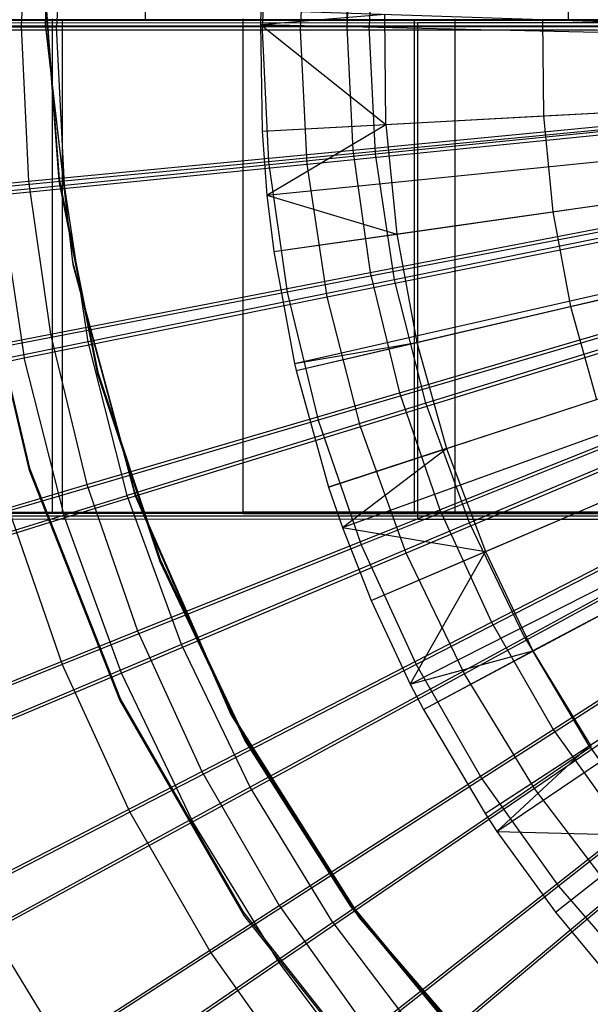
# Model space of a CAD drawing. Extents: x 0.1 to 16.1, y -7.1 to 6.9.
# Tile 25 of 118: x 5.4 to 6.4, y -1.7 to -0.1. Entities that reach past the tile are written whole.
import ezdxf

# ---------------------------------------------------------------- set-up
doc = ezdxf.new("R2010")
doc.units = 0
doc.header["$LTSCALE"] = 2.54
doc.layers.get('0').update_dxf_attribs({"color": 13, "linetype": 'CONTINUOUS'})

# ---------------------------------------------------------------- blocks, each defined once
blk = doc.blocks.new('DROPS_WOOD_A_PM_STL')
at = {"color": 0}
for p, q in [((5.6435, 0.7042, 32.9127), (5.6435, -0.0958, 32.9131)), ((5.6435, 0.7042, 32.9127), (5.6435, -0.0958, 32.9131)), ((5.9708, 0.7041, 32.6323), (5.9708, -0.0959, 32.6327)), ((5.9708, 0.7041, 32.6323), (5.9708, -0.0959, 32.6327)), ((6.33, 0.704, 32.3943), (6.33, -0.096, 32.3947)), ((6.33, 0.704, 32.3943), (6.33, -0.096, 32.3947)), ((5.482, -0.1019, 218.7245), (5.4958, 0.2865, 218.7243)), ((5.482, -0.1019, 218.7245), (5.4958, 0.2865, 218.7243)), ((5.4958, 0.2825, 211.1243), (5.482, -0.1058, 211.1245)), ((5.4958, 0.2825, 211.1243), (5.482, -0.1058, 211.1245)), ((5.5129, 0.151, 13.3226), (5.5, -0.1059, 13.3227)), ((5.5129, 0.151, 13.3226), (5.5, -0.1059, 13.3227)), ((5.8959, -0.1113, 2.802), (5.9067, 0.1062, 2.8019)), ((5.8959, -0.1113, 2.802), (5.9067, 0.1062, 2.8019)), ((6.0173, 0.1007, 13.5727), (6.007, -0.1057, 13.5728)), ((6.0173, 0.1007, 13.5727), (6.007, -0.1057, 13.5728)), ((5.4802, -0.0333, 218.7245), (5.504, -0.3525, 218.7247)), ((5.4802, -0.037, 211.4045), (5.504, -0.3563, 211.4046)), ((5.4802, -0.037, 211.4045), (5.504, -0.3563, 211.4046)), ((5.504, -0.3563, 211.3247), (5.4802, -0.0371, 211.3245)), ((5.504, -0.3563, 211.3247), (5.4802, -0.0371, 211.3245)), ((5.8312, -0.0791, 13.7987), (5.8306, -0.1022, 13.7988)), ((5.8312, -0.0791, 13.7987), (5.8306, -0.1022, 13.7988)), ((5.8312, -0.0791, 13.7987), (7.6253, -0.1384, 14.3488)), ((5.8312, -0.0791, 13.7987), (7.6253, -0.1384, 14.3488)), ((5.5088, -0.095, 38.4796), (5.0158, -0.095, 37.9865)), ((5.0158, -0.095, 32.8442), (5.5088, -0.095, 32.3512)), ((5.0158, -0.095, 32.8442), (5.5088, -0.095, 32.3512)), ((5.5088, -0.095, 38.4796), (5.0158, -0.095, 37.9865)), ((5.4935, -0.0957, 33.0678), (5.2233, -0.0955, 33.4036)), ((5.4935, -0.0957, 33.0678), (5.2233, -0.0955, 33.4036)), ((5.6435, -0.0958, 32.9131), (5.3532, -0.0956, 33.2315)), ((5.6435, -0.0958, 32.9131), (5.3532, -0.0956, 33.2315)), ((5.4212, -0.095, 27.8702), (6.3685, -0.095, 27.6006)), ((6.3685, -0.095, 43.2302), (5.4212, -0.095, 42.9606)), ((6.3685, -0.095, 43.2302), (5.4212, -0.095, 42.9606)), ((5.4212, -0.095, 27.8702), (6.3685, -0.095, 27.6006)), ((5.4935, -0.8933, 37.7841), (5.4935, -0.0933, 37.7837)), ((5.4935, -0.8933, 37.7841), (5.4935, -0.0933, 37.7837)), ((5.8028, -0.0959, 32.7679), (5.4935, -0.0957, 33.0678)), ((5.4935, -0.8957, 33.0683), (5.4935, -0.0957, 33.0678)), ((5.8028, -0.0959, 32.7679), (5.4935, -0.0957, 33.0678)), ((5.4935, -0.8957, 33.0683), (5.4935, -0.0957, 33.0678)), ((6.08, -0.095, 38.8795), (5.5088, -0.095, 38.4796)), ((5.5088, -0.095, 32.3512), (6.08, -0.095, 31.9513)), ((5.5088, -0.095, 32.3512), (6.08, -0.095, 31.9513)), ((5.5088, -0.095, 32.3512), (5.5088, -0.895, 32.3512)), ((5.5088, -0.095, 32.3512), (5.5088, -0.895, 32.3512)), ((5.5088, -0.095, 38.4796), (5.5088, -0.895, 38.4796)), ((5.5088, -0.095, 38.4796), (5.5088, -0.895, 38.4796)), ((6.08, -0.095, 38.8795), (5.5088, -0.095, 38.4796)), ((5.9708, -0.0959, 32.6327), (5.6435, -0.0958, 32.9131)), ((5.9708, -0.0959, 32.6327), (5.6435, -0.0958, 32.9131)), ((5.8028, -0.8931, 38.0841), (5.8028, -0.0931, 38.0837)), ((5.8028, -0.8931, 38.0841), (5.8028, -0.0931, 38.0837)), ((5.8306, -0.1022, 13.7988), (6.0325, -0.0858, 13.8898)), ((5.8306, -0.1022, 13.7988), (6.0325, -0.0858, 13.8898)), ((6.0344, -0.2645, 13.8899), (6.0325, -0.0858, 13.8898)), ((6.0344, -0.2645, 13.8899), (6.0325, -0.0858, 13.8898)), ((6.7119, -0.095, 39.1742), (6.08, -0.095, 38.8795)), ((6.08, -0.095, 31.9513), (6.7119, -0.095, 31.6566)), ((6.08, -0.095, 31.9513), (6.7119, -0.095, 31.6566)), ((6.08, -0.095, 31.9513), (6.08, -0.895, 31.9513)), ((6.08, -0.095, 31.9513), (6.08, -0.895, 31.9513)), ((6.08, -0.095, 38.8795), (6.08, -0.895, 38.8795)), ((6.08, -0.095, 38.8795), (6.08, -0.895, 38.8795)), ((6.7119, -0.095, 39.1742), (6.08, -0.095, 38.8795)), ((6.1467, -0.893, 38.3438), (6.1467, -0.093, 38.3434)), ((6.1467, -0.893, 38.3438), (6.1467, -0.093, 38.3434)), ((6.2881, -0.0942, 13.9939), (6.5474, -0.1028, 14.0869)), ((6.2881, -0.0942, 13.9939), (6.2898, -0.2506, 13.994)), ((6.2881, -0.0942, 13.9939), (6.5474, -0.1028, 14.0869)), ((6.2881, -0.0942, 13.9939), (6.2898, -0.2506, 13.994)), ((5.0193, -0.106, 13.0253), (5.5, -0.1059, 13.3227)), ((5.0193, -0.106, 13.0253), (5.5, -0.1059, 13.3227)), ((5.3942, -0.1112, 3.0624), (5.8959, -0.1113, 2.802)), ((5.3942, -0.1112, 3.0624), (5.8959, -0.1113, 2.802)), ((5.4056, -0.0995, 25.7509), (6.0859, -0.0993, 26.0388)), ((5.4056, -0.0995, 25.7509), (6.0859, -0.0993, 26.0388)), ((6.0859, -0.1052, 14.721), (5.4056, -0.105, 15.0089)), ((6.0859, -0.1052, 14.721), (5.4056, -0.105, 15.0089)), ((5.5262, -0.488, 218.7247), (5.482, -0.1019, 218.7245)), ((5.482, -0.1019, 218.7245), (5.482, -0.1058, 211.1245)), ((5.482, -0.1019, 218.7245), (5.482, -0.1058, 211.1245)), ((5.5262, -0.488, 218.7247), (5.482, -0.1019, 218.7245)), ((5.482, -0.1058, 211.1245), (5.5262, -0.4919, 211.1247)), ((5.482, -0.1058, 211.1245), (5.5262, -0.4919, 211.1247)), ((5.5, -0.1059, 13.3227), (6.007, -0.1057, 13.5728)), ((5.5, -0.1059, 13.3227), (6.007, -0.1057, 13.5728)), ((5.5129, -0.3628, 13.3228), (5.5, -0.1059, 13.3227)), ((5.5129, -0.3628, 13.3228), (5.5, -0.1059, 13.3227)), ((6.1467, -0.096, 32.5082), (5.8028, -0.0959, 32.7679)), ((5.8028, -0.8959, 32.7683), (5.8028, -0.0959, 32.7679)), ((6.1467, -0.096, 32.5082), (5.8028, -0.0959, 32.7679)), ((5.8028, -0.8959, 32.7683), (5.8028, -0.0959, 32.7679)), ((5.8306, -0.1022, 13.7988), (6.0344, -0.2645, 13.8899)), ((5.8306, -0.1022, 13.7988), (5.8333, -0.2754, 13.7988)), ((5.8306, -0.1022, 13.7988), (6.0344, -0.2645, 13.8899)), ((5.8306, -0.1022, 13.7988), (5.8333, -0.2754, 13.7988)), ((5.8306, -0.1022, 13.7988), (7.6251, -0.1431, 14.3488)), ((5.8306, -0.1022, 13.7988), (7.6251, -0.1431, 14.3488)), ((5.9067, -0.3288, 2.8021), (5.8959, -0.1113, 2.802)), ((5.8959, -0.1113, 2.802), (6.4202, -0.1114, 2.5907)), ((5.9067, -0.3288, 2.8021), (5.8959, -0.1113, 2.802)), ((5.8959, -0.1113, 2.802), (6.4202, -0.1114, 2.5907)), ((6.33, -0.096, 32.3947), (5.9708, -0.0959, 32.6327)), ((6.33, -0.096, 32.3947), (5.9708, -0.0959, 32.6327)), ((6.007, -0.1057, 13.5728), (6.5356, -0.1056, 13.7732)), ((6.007, -0.1057, 13.5728), (6.5356, -0.1056, 13.7732)), ((6.0173, -0.3121, 13.5729), (6.007, -0.1057, 13.5728)), ((6.0173, -0.3121, 13.5729), (6.007, -0.1057, 13.5728)), ((6.0859, -0.0993, 26.0388), (6.7964, -0.0992, 26.241)), ((6.0859, -0.0993, 26.0388), (6.7964, -0.0992, 26.241)), ((6.0859, -0.8993, 26.0392), (6.0859, -0.0993, 26.0388)), ((6.0859, -0.8993, 26.0392), (6.0859, -0.0993, 26.0388)), ((6.7964, -0.1053, 14.5188), (6.0859, -0.1052, 14.721)), ((6.0859, -0.9052, 14.7214), (6.0859, -0.1052, 14.721)), ((6.7964, -0.1053, 14.5188), (6.0859, -0.1052, 14.721)), ((6.0859, -0.9052, 14.7214), (6.0859, -0.1052, 14.721)), ((6.5199, -0.0961, 32.2927), (6.1467, -0.096, 32.5082)), ((6.1467, -0.896, 32.5086), (6.1467, -0.096, 32.5082)), ((6.5199, -0.0961, 32.2927), (6.1467, -0.096, 32.5082)), ((6.1467, -0.896, 32.5086), (6.1467, -0.096, 32.5082)), ((6.7157, -0.0961, 32.2026), (6.33, -0.096, 32.3947)), ((6.7157, -0.0961, 32.2026), (6.33, -0.096, 32.3947)), ((5.8333, -0.2754, 13.7988), (7.6257, -0.1781, 14.3488)), ((5.8333, -0.2754, 13.7988), (7.6257, -0.1781, 14.3488)), ((5.8413, -0.379, 13.7989), (7.6273, -0.1991, 14.3488)), ((5.8413, -0.379, 13.7989), (7.6273, -0.1991, 14.3488)), ((5.8524, -0.4707, 13.7989), (7.6295, -0.2176, 14.3488)), ((5.8524, -0.4707, 13.7989), (7.6295, -0.2176, 14.3488)), ((6.2898, -0.2506, 13.994), (6.5488, -0.2365, 14.087)), ((6.2898, -0.2506, 13.994), (6.5488, -0.2365, 14.087)), ((5.8859, -0.6524, 13.799), (7.6363, -0.2544, 14.3488)), ((5.8859, -0.6524, 13.799), (7.6363, -0.2544, 14.3488)), ((5.8885, -0.6637, 13.799), (7.6363, -0.2544, 14.3488)), ((5.8885, -0.6637, 13.799), (7.6363, -0.2544, 14.3488)), ((6.0344, -0.2645, 13.8899), (6.2898, -0.2506, 13.994)), ((6.0344, -0.2645, 13.8899), (6.2898, -0.2506, 13.994)), ((6.2898, -0.2506, 13.994), (6.305, -0.4063, 13.9941)), ((6.2898, -0.2506, 13.994), (6.305, -0.4063, 13.9941)), ((5.8333, -0.2754, 13.7988), (6.0344, -0.2645, 13.8899)), ((5.8333, -0.2754, 13.7988), (6.0344, -0.2645, 13.8899)), ((5.8413, -0.379, 13.7989), (6.0344, -0.2645, 13.8899)), ((5.8413, -0.379, 13.7989), (6.0344, -0.2645, 13.8899)), ((6.0173, -0.3121, 13.5729), (6.5432, -0.2594, 13.7733)), ((6.0173, -0.3121, 13.5729), (6.5432, -0.2594, 13.7733)), ((6.0344, -0.2645, 13.8899), (6.0518, -0.4423, 13.89)), ((6.0344, -0.2645, 13.8899), (6.0518, -0.4423, 13.89)), ((5.8333, -0.2754, 13.7988), (5.8413, -0.379, 13.7989)), ((5.8333, -0.2754, 13.7988), (5.8413, -0.379, 13.7989)), ((5.9067, -0.3288, 2.8021), (6.4285, -0.2767, 2.5908)), ((5.9067, -0.3288, 2.8021), (6.4285, -0.2767, 2.5908)), ((5.9413, -0.8527, 13.7991), (7.6475, -0.2949, 14.3489)), ((5.9413, -0.8527, 13.7991), (7.6475, -0.2949, 14.3489)), ((5.5129, -0.3628, 13.3228), (6.0173, -0.3121, 13.5729)), ((5.5129, -0.3628, 13.3228), (6.0173, -0.3121, 13.5729)), ((5.9638, -0.9183, 13.7992), (7.6521, -0.3081, 14.3489)), ((5.9638, -0.9183, 13.7992), (7.6521, -0.3081, 14.3489)), ((6.0481, -0.5165, 13.573), (6.0173, -0.3121, 13.5729)), ((6.0481, -0.5165, 13.573), (6.0173, -0.3121, 13.5729)), ((5.4075, -0.3786, 3.0626), (5.9067, -0.3288, 2.8021)), ((5.4075, -0.3786, 3.0626), (5.9067, -0.3288, 2.8021)), ((5.9392, -0.5441, 2.8022), (5.9067, -0.3288, 2.8021)), ((5.9392, -0.5441, 2.8022), (5.9067, -0.3288, 2.8021)), ((6.0104, -1.0365, 13.7992), (7.6615, -0.332, 14.3489)), ((6.0104, -1.0365, 13.7992), (7.6615, -0.332, 14.3489)), ((5.0346, -0.4108, 13.0254), (5.5129, -0.3628, 13.3228)), ((5.0346, -0.4108, 13.0254), (5.5129, -0.3628, 13.3228)), ((5.504, -0.3525, 218.7247), (5.5668, -0.6664, 218.7248)), ((5.504, -0.3563, 211.4046), (5.5668, -0.6702, 211.4048)), ((5.5668, -0.6702, 211.3248), (5.504, -0.3563, 211.3247)), ((5.504, -0.3563, 211.4046), (5.5668, -0.6702, 211.4048)), ((5.504, -0.3563, 211.4046), (5.504, -0.3563, 211.3247)), ((5.5668, -0.6702, 211.3248), (5.504, -0.3563, 211.3247)), ((5.504, -0.3563, 211.4046), (5.504, -0.3563, 211.3247)), ((5.5512, -0.6171, 13.323), (5.5129, -0.3628, 13.3228)), ((5.5512, -0.6171, 13.323), (5.5129, -0.3628, 13.3228)), ((6.0738, -1.1725, 13.7993), (7.6743, -0.3596, 14.3489)), ((6.0738, -1.1725, 13.7993), (7.6743, -0.3596, 14.3489)), ((5.4075, -0.3786, 3.0626), (5.4475, -0.6433, 3.0627)), ((5.4075, -0.3786, 3.0626), (5.4475, -0.6433, 3.0627)), ((5.8413, -0.379, 13.7989), (6.0518, -0.4423, 13.89)), ((5.8413, -0.379, 13.7989), (6.0518, -0.4423, 13.89)), ((5.8413, -0.379, 13.7989), (5.8524, -0.4707, 13.7989)), ((5.8413, -0.379, 13.7989), (5.8524, -0.4707, 13.7989)), ((6.0952, -1.2135, 13.7993), (7.6786, -0.3678, 14.3489)), ((6.0952, -1.2135, 13.7993), (7.6786, -0.3678, 14.3489)), ((6.305, -0.4063, 13.9941), (6.5618, -0.3697, 14.0871)), ((6.305, -0.4063, 13.9941), (6.5618, -0.3697, 14.0871)), ((6.5662, -0.4117, 13.7733), (6.0481, -0.5165, 13.573)), ((6.5662, -0.4117, 13.7733), (6.0481, -0.5165, 13.573)), ((6.0518, -0.4423, 13.89), (6.305, -0.4063, 13.9941)), ((6.0518, -0.4423, 13.89), (6.305, -0.4063, 13.9941)), ((6.1951, -1.3825, 13.7994), (7.6988, -0.402, 14.3489)), ((6.1951, -1.3825, 13.7994), (7.6988, -0.402, 14.3489)), ((6.2142, -1.4113, 13.7994), (7.7027, -0.4078, 14.3489)), ((6.2142, -1.4113, 13.7994), (7.7027, -0.4078, 14.3489)), ((6.305, -0.4063, 13.9941), (6.3338, -0.56, 13.9941)), ((6.305, -0.4063, 13.9941), (6.3338, -0.56, 13.9941)), ((5.364, -0.4313, 218.7247), (5.4558, -0.8221, 218.7249)), ((5.364, -0.4313, 218.7247), (5.4558, -0.8221, 218.7249)), ((5.4558, -0.8261, 211.1249), (5.364, -0.4352, 211.1247)), ((5.4558, -0.8261, 211.1249), (5.364, -0.4352, 211.1247)), ((5.8524, -0.4707, 13.7989), (6.0518, -0.4423, 13.89)), ((5.8524, -0.4707, 13.7989), (6.0518, -0.4423, 13.89)), ((5.9392, -0.5441, 2.8022), (6.4531, -0.4403, 2.5909)), ((5.9392, -0.5441, 2.8022), (6.4531, -0.4403, 2.5909)), ((6.0518, -0.4423, 13.89), (6.0847, -0.618, 13.8901)), ((6.0518, -0.4423, 13.89), (6.0847, -0.618, 13.8901)), ((6.3093, -1.5421, 13.7995), (7.7219, -0.4343, 14.3489)), ((6.3093, -1.5421, 13.7995), (7.7219, -0.4343, 14.3489)), ((5.8524, -0.4707, 13.7989), (5.8859, -0.6524, 13.799)), ((5.8524, -0.4707, 13.7989), (5.8859, -0.6524, 13.799)), ((5.6274, -0.8631, 218.7249), (5.5262, -0.488, 218.7247)), ((5.5262, -0.488, 218.7247), (5.5262, -0.4919, 211.1247)), ((5.5262, -0.488, 218.7247), (5.5262, -0.4919, 211.1247)), ((5.6274, -0.8631, 218.7249), (5.5262, -0.488, 218.7247)), ((5.5262, -0.4919, 211.1247), (5.6274, -0.867, 211.1249)), ((5.5262, -0.4919, 211.1247), (5.6274, -0.867, 211.1249)), ((6.3338, -0.56, 13.9941), (6.5864, -0.5012, 14.0871)), ((6.3338, -0.56, 13.9941), (6.5864, -0.5012, 14.0871)), ((6.0481, -0.5165, 13.573), (5.5512, -0.6171, 13.323)), ((6.0481, -0.5165, 13.573), (5.5512, -0.6171, 13.323)), ((6.0991, -0.7168, 13.5731), (6.0481, -0.5165, 13.573)), ((6.0991, -0.7168, 13.5731), (6.0481, -0.5165, 13.573)), ((5.4475, -0.6433, 3.0627), (5.9392, -0.5441, 2.8022)), ((5.4475, -0.6433, 3.0627), (5.9392, -0.5441, 2.8022)), ((5.9929, -0.7551, 2.8023), (5.9392, -0.5441, 2.8022)), ((5.9929, -0.7551, 2.8023), (5.9392, -0.5441, 2.8022)), ((6.0847, -0.618, 13.8901), (6.3338, -0.56, 13.9941)), ((6.0847, -0.618, 13.8901), (6.3338, -0.56, 13.9941)), ((6.6042, -0.5609, 13.7734), (6.0991, -0.7168, 13.5731)), ((6.6042, -0.5609, 13.7734), (6.0991, -0.7168, 13.5731)), ((6.3338, -0.56, 13.9941), (6.3758, -0.7106, 13.9942)), ((6.3338, -0.56, 13.9941), (6.3758, -0.7106, 13.9942)), ((6.4939, -0.6006, 2.591), (5.9929, -0.7551, 2.8023)), ((6.4939, -0.6006, 2.591), (5.9929, -0.7551, 2.8023)), ((5.5512, -0.6171, 13.323), (5.08, -0.7125, 13.0256)), ((5.5512, -0.6171, 13.323), (5.08, -0.7125, 13.0256)), ((5.6147, -0.8663, 13.3231), (5.5512, -0.6171, 13.323)), ((5.6147, -0.8663, 13.3231), (5.5512, -0.6171, 13.323)), ((5.8859, -0.6524, 13.799), (6.0847, -0.618, 13.8901)), ((5.8859, -0.6524, 13.799), (6.0847, -0.618, 13.8901)), ((5.8885, -0.6637, 13.799), (6.0847, -0.618, 13.8901)), ((5.8885, -0.6637, 13.799), (6.0847, -0.618, 13.8901)), ((6.0847, -0.618, 13.8901), (6.1327, -0.7901, 13.8901)), ((6.0847, -0.618, 13.8901), (6.1327, -0.7901, 13.8901)), ((4.9824, -0.7372, 3.37), (5.4475, -0.6433, 3.0627)), ((4.9824, -0.7372, 3.37), (5.4475, -0.6433, 3.0627)), ((5.5135, -0.9028, 3.0628), (5.4475, -0.6433, 3.0627)), ((5.5135, -0.9028, 3.0628), (5.4475, -0.6433, 3.0627)), ((5.8859, -0.6524, 13.799), (5.8885, -0.6637, 13.799)), ((5.8859, -0.6524, 13.799), (5.8885, -0.6637, 13.799)), ((5.5668, -0.6664, 218.7248), (5.6678, -0.9702, 218.725)), ((5.5668, -0.6702, 211.4048), (5.6678, -0.9739, 211.405)), ((5.6678, -0.974, 211.325), (5.5668, -0.6702, 211.3248)), ((5.5668, -0.6702, 211.4048), (5.6678, -0.9739, 211.405)), ((5.5668, -0.6702, 211.4048), (5.5668, -0.6702, 211.3248)), ((5.6678, -0.974, 211.325), (5.5668, -0.6702, 211.3248)), ((5.5668, -0.6702, 211.4048), (5.5668, -0.6702, 211.3248)), ((5.8885, -0.6637, 13.799), (5.9413, -0.8527, 13.7991)), ((5.8885, -0.6637, 13.799), (5.9413, -0.8527, 13.7991)), ((6.0991, -0.7168, 13.5731), (5.6147, -0.8663, 13.3231)), ((6.0991, -0.7168, 13.5731), (5.6147, -0.8663, 13.3231)), ((6.1698, -0.911, 13.5732), (6.0991, -0.7168, 13.5731)), ((6.1698, -0.911, 13.5732), (6.0991, -0.7168, 13.5731)), ((6.1327, -0.7901, 13.8901), (6.3758, -0.7106, 13.9942)), ((6.1327, -0.7901, 13.8901), (6.3758, -0.7106, 13.9942)), ((6.6568, -0.7056, 13.7735), (6.1698, -0.911, 13.5732)), ((6.6568, -0.7056, 13.7735), (6.1698, -0.911, 13.5732)), ((5.9929, -0.7551, 2.8023), (5.5135, -0.9028, 3.0628)), ((5.9929, -0.7551, 2.8023), (5.5135, -0.9028, 3.0628)), ((6.0674, -0.9597, 2.8024), (5.9929, -0.7551, 2.8023)), ((6.0674, -0.9597, 2.8024), (5.9929, -0.7551, 2.8023)), ((6.5505, -0.7561, 2.591), (6.0674, -0.9597, 2.8024)), ((6.5505, -0.7561, 2.591), (6.0674, -0.9597, 2.8024)), ((6.1327, -0.7901, 13.8901), (5.9413, -0.8527, 13.7991)), ((6.1327, -0.7901, 13.8901), (5.9413, -0.8527, 13.7991)), ((5.9638, -0.9183, 13.7992), (6.1327, -0.7901, 13.8901)), ((5.9638, -0.9183, 13.7992), (6.1327, -0.7901, 13.8901)), ((6.1327, -0.7901, 13.8901), (6.1956, -0.9574, 13.8902)), ((6.1327, -0.7901, 13.8901), (6.1956, -0.9574, 13.8902)), ((5.4558, -0.8221, 218.7249), (5.6034, -1.1955, 218.7251)), ((5.4558, -0.8261, 211.1249), (5.4558, -0.8221, 218.7249)), ((5.4558, -0.8221, 218.7249), (5.6034, -1.1955, 218.7251)), ((5.4558, -0.8261, 211.1249), (5.4558, -0.8221, 218.7249)), ((5.6034, -1.1994, 211.1251), (5.4558, -0.8261, 211.1249)), ((5.6034, -1.1994, 211.1251), (5.4558, -0.8261, 211.1249)), ((6.2594, -1.0972, 13.5733), (6.7236, -0.8443, 13.7736)), ((6.2594, -1.0972, 13.5733), (6.7236, -0.8443, 13.7736)), ((5.9413, -0.8527, 13.7991), (5.9638, -0.9183, 13.7992)), ((5.9413, -0.8527, 13.7991), (5.9638, -0.9183, 13.7992)), ((6.1956, -0.9574, 13.8902), (6.4308, -0.8571, 13.9943)), ((6.1956, -0.9574, 13.8902), (6.4308, -0.8571, 13.9943)), ((5.1553, -1.0082, 13.0257), (5.6147, -0.8663, 13.3231)), ((5.1553, -1.0082, 13.0257), (5.6147, -0.8663, 13.3231)), ((5.7026, -1.108, 13.3232), (5.6147, -0.8663, 13.3231)), ((5.7026, -1.108, 13.3232), (5.6147, -0.8663, 13.3231)), ((5.7835, -1.219, 218.7251), (5.6274, -0.8631, 218.7249)), ((5.6274, -0.8631, 218.7249), (5.6274, -0.867, 211.1249)), ((5.6274, -0.8631, 218.7249), (5.6274, -0.867, 211.1249)), ((5.7835, -1.219, 218.7251), (5.6274, -0.8631, 218.7249)), ((5.6274, -0.867, 211.1249), (5.7835, -1.2229, 211.1251)), ((5.6274, -0.867, 211.1249), (5.7835, -1.2229, 211.1251)), ((5.2233, -0.8934, 37.4484), (5.4935, -0.8933, 37.7841)), ((5.2233, -0.8934, 37.4484), (5.4935, -0.8933, 37.7841)), ((5.4935, -0.8933, 37.7841), (5.8028, -0.8931, 38.0841)), ((5.4935, -0.8933, 37.7841), (5.8028, -0.8931, 38.0841)), ((5.8028, -0.8931, 38.0841), (6.1467, -0.893, 38.3438)), ((5.8028, -0.8931, 38.0841), (6.1467, -0.893, 38.3438)), ((6.1467, -0.893, 38.3438), (6.5199, -0.8929, 38.5593)), ((6.1467, -0.893, 38.3438), (6.5199, -0.8929, 38.5593)), ((5.0158, -0.895, 37.9865), (5.5088, -0.895, 38.4796)), ((5.5088, -0.895, 32.3512), (5.0158, -0.895, 32.8442)), ((5.5088, -0.895, 32.3512), (5.0158, -0.895, 32.8442)), ((5.0158, -0.895, 37.9865), (5.5088, -0.895, 38.4796)), ((5.5135, -0.9028, 3.0628), (5.0601, -1.0425, 3.3702)), ((5.5135, -0.9028, 3.0628), (5.0601, -1.0425, 3.3702)), ((5.4935, -0.8957, 33.0683), (5.2233, -0.8955, 33.404)), ((5.4935, -0.8957, 33.0683), (5.2233, -0.8955, 33.404)), ((5.4056, -0.8995, 25.7513), (6.0859, -0.8993, 26.0392)), ((5.4056, -0.8995, 25.7513), (6.0859, -0.8993, 26.0392)), ((6.0859, -0.9052, 14.7214), (5.4056, -0.905, 15.0093)), ((6.0859, -0.9052, 14.7214), (5.4056, -0.905, 15.0093)), ((6.3685, -0.895, 27.6006), (5.4212, -0.895, 27.8702)), ((5.4212, -0.895, 42.9606), (6.3685, -0.895, 43.2302)), ((6.3685, -0.895, 27.6006), (5.4212, -0.895, 27.8702)), ((5.4212, -0.895, 42.9606), (6.3685, -0.895, 43.2302)), ((5.8028, -0.8959, 32.7683), (5.4935, -0.8957, 33.0683)), ((5.8028, -0.8959, 32.7683), (5.4935, -0.8957, 33.0683)), ((5.5088, -0.895, 38.4796), (6.08, -0.895, 38.8795)), ((6.08, -0.895, 31.9513), (5.5088, -0.895, 32.3512)), ((6.08, -0.895, 31.9513), (5.5088, -0.895, 32.3512)), ((5.5088, -0.895, 38.4796), (6.08, -0.895, 38.8795)), ((5.6051, -1.1544, 3.063), (5.5135, -0.9028, 3.0628)), ((5.6051, -1.1544, 3.063), (5.5135, -0.9028, 3.0628)), ((6.1467, -0.896, 32.5086), (5.8028, -0.8959, 32.7683)), ((6.1467, -0.896, 32.5086), (5.8028, -0.8959, 32.7683)), ((6.08, -0.895, 38.8795), (6.7119, -0.895, 39.1742)), ((6.7119, -0.895, 31.6566), (6.08, -0.895, 31.9513)), ((6.7119, -0.895, 31.6566), (6.08, -0.895, 31.9513)), ((6.08, -0.895, 38.8795), (6.7119, -0.895, 39.1742)), ((6.0859, -0.8993, 26.0392), (6.7964, -0.8992, 26.2414)), ((6.0859, -0.8993, 26.0392), (6.7964, -0.8992, 26.2414)), ((6.7964, -0.9053, 14.5192), (6.0859, -0.9052, 14.7214)), ((6.7964, -0.9053, 14.5192), (6.0859, -0.9052, 14.7214)), ((6.5199, -0.8961, 32.2931), (6.1467, -0.896, 32.5086)), ((6.5199, -0.8961, 32.2931), (6.1467, -0.896, 32.5086)), ((6.6223, -0.9052, 2.5911), (6.1619, -1.1559, 2.8025)), ((6.6223, -0.9052, 2.5911), (6.1619, -1.1559, 2.8025)), ((6.1698, -0.911, 13.5732), (5.7026, -1.108, 13.3232)), ((6.1698, -0.911, 13.5732), (5.7026, -1.108, 13.3232)), ((5.9638, -0.9183, 13.7992), (6.1956, -0.9574, 13.8902)), ((5.9638, -0.9183, 13.7992), (6.1956, -0.9574, 13.8902)), ((5.9638, -0.9183, 13.7992), (6.0104, -1.0365, 13.7992)), ((5.9638, -0.9183, 13.7992), (6.0104, -1.0365, 13.7992)), ((6.2594, -1.0972, 13.5733), (6.1698, -0.911, 13.5732)), ((6.2594, -1.0972, 13.5733), (6.1698, -0.911, 13.5732)), ((6.0104, -1.0365, 13.7992), (6.1956, -0.9574, 13.8902)), ((6.0104, -1.0365, 13.7992), (6.1956, -0.9574, 13.8902)), ((6.0738, -1.1725, 13.7993), (6.1956, -0.9574, 13.8902)), ((6.0738, -1.1725, 13.7993), (6.1956, -0.9574, 13.8902)), ((6.1956, -0.9574, 13.8902), (6.2728, -1.1186, 13.8903)), ((6.1956, -0.9574, 13.8902), (6.2728, -1.1186, 13.8903)), ((6.0674, -0.9597, 2.8024), (5.6051, -1.1544, 3.063)), ((6.0674, -0.9597, 2.8024), (5.6051, -1.1544, 3.063)), ((5.6678, -0.9702, 218.725), (5.8053, -1.2593, 218.7251)), ((5.6678, -0.9739, 211.405), (5.8053, -1.263, 211.4051)), ((5.6678, -0.9739, 211.405), (5.8053, -1.263, 211.4051)), ((5.6678, -0.9739, 211.405), (5.6678, -0.974, 211.325)), ((5.6678, -0.9739, 211.405), (5.6678, -0.974, 211.325)), ((5.8053, -1.2631, 211.3251), (5.6678, -0.974, 211.325)), ((5.8053, -1.2631, 211.3251), (5.6678, -0.974, 211.325)), ((6.1619, -1.1559, 2.8025), (6.0674, -0.9597, 2.8024)), ((6.1619, -1.1559, 2.8025), (6.0674, -0.9597, 2.8024)), ((6.4984, -0.9981, 13.9944), (6.2728, -1.1186, 13.8903)), ((6.4984, -0.9981, 13.9944), (6.2728, -1.1186, 13.8903)), ((6.0104, -1.0365, 13.7992), (6.0738, -1.1725, 13.7993)), ((6.0104, -1.0365, 13.7992), (6.0738, -1.1725, 13.7993)), ((6.7086, -1.0464, 2.5912), (6.2754, -1.3416, 2.8026)), ((6.7086, -1.0464, 2.5912), (6.2754, -1.3416, 2.8026)), ((6.2594, -1.0972, 13.5733), (5.8142, -1.3397, 13.3233)), ((6.2594, -1.0972, 13.5733), (5.8142, -1.3397, 13.3233)), ((6.2594, -1.0972, 13.5733), (6.3672, -1.2735, 13.5734)), ((6.2594, -1.0972, 13.5733), (6.3672, -1.2735, 13.5734)), ((5.7026, -1.108, 13.3232), (5.2597, -1.2949, 13.0259)), ((5.7026, -1.108, 13.3232), (5.2597, -1.2949, 13.0259)), ((5.8142, -1.3397, 13.3233), (5.7026, -1.108, 13.3232)), ((5.8142, -1.3397, 13.3233), (5.7026, -1.108, 13.3232)), ((6.0738, -1.1725, 13.7993), (6.2728, -1.1186, 13.8903)), ((6.0738, -1.1725, 13.7993), (6.2728, -1.1186, 13.8903)), ((6.0952, -1.2135, 13.7993), (6.2728, -1.1186, 13.8903)), ((6.0952, -1.2135, 13.7993), (6.2728, -1.1186, 13.8903)), ((6.3638, -1.2724, 13.8904), (6.2728, -1.1186, 13.8903)), ((6.3638, -1.2724, 13.8904), (6.2728, -1.1186, 13.8903)), ((6.3638, -1.2724, 13.8904), (6.578, -1.1327, 13.9944)), ((6.3638, -1.2724, 13.8904), (6.578, -1.1327, 13.9944)), ((5.6051, -1.1544, 3.063), (5.1679, -1.3386, 3.3704)), ((5.6051, -1.1544, 3.063), (5.1679, -1.3386, 3.3704)), ((5.7213, -1.3957, 3.0631), (5.6051, -1.1544, 3.063)), ((5.7213, -1.3957, 3.0631), (5.6051, -1.1544, 3.063)), ((6.1619, -1.1559, 2.8025), (5.7213, -1.3957, 3.0631)), ((6.1619, -1.1559, 2.8025), (5.7213, -1.3957, 3.0631)), ((6.2754, -1.3416, 2.8026), (6.1619, -1.1559, 2.8025)), ((6.2754, -1.3416, 2.8026), (6.1619, -1.1559, 2.8025)), ((6.0738, -1.1725, 13.7993), (6.0952, -1.2135, 13.7993)), ((6.0738, -1.1725, 13.7993), (6.0952, -1.2135, 13.7993)), ((5.6034, -1.1955, 218.7251), (5.8039, -1.5433, 218.7253)), ((5.6034, -1.1994, 211.1251), (5.6034, -1.1955, 218.7251)), ((5.6034, -1.1955, 218.7251), (5.8039, -1.5433, 218.7253)), ((5.6034, -1.1994, 211.1251), (5.6034, -1.1955, 218.7251)), ((5.8039, -1.5472, 211.1253), (5.6034, -1.1994, 211.1251)), ((5.8039, -1.5472, 211.1253), (5.6034, -1.1994, 211.1251)), ((6.0952, -1.2135, 13.7993), (6.1951, -1.3825, 13.7994)), ((6.0952, -1.2135, 13.7993), (6.1951, -1.3825, 13.7994)), ((5.9908, -1.5477, 218.7253), (5.7835, -1.219, 218.7251)), ((5.7835, -1.219, 218.7251), (5.7835, -1.2229, 211.1251)), ((5.7835, -1.219, 218.7251), (5.7835, -1.2229, 211.1251)), ((5.9908, -1.5477, 218.7253), (5.7835, -1.219, 218.7251)), ((5.7835, -1.2229, 211.1251), (5.9908, -1.5516, 211.1253)), ((5.7835, -1.2229, 211.1251), (5.9908, -1.5516, 211.1253)), ((5.8053, -1.2593, 218.7251), (5.9773, -1.5292, 218.7252)), ((5.8053, -1.263, 211.4051), (5.9773, -1.533, 211.4052)), ((5.8053, -1.263, 211.4051), (5.9773, -1.533, 211.4052)), ((5.8053, -1.263, 211.4051), (5.8053, -1.2631, 211.3251)), ((5.8053, -1.263, 211.4051), (5.8053, -1.2631, 211.3251)), ((5.9773, -1.5331, 211.3252), (5.8053, -1.2631, 211.3251)), ((5.9773, -1.5331, 211.3252), (5.8053, -1.2631, 211.3251)), ((5.9483, -1.5592, 13.3235), (6.3672, -1.2735, 13.5734)), ((5.9483, -1.5592, 13.3235), (6.3672, -1.2735, 13.5734)), ((6.1951, -1.3825, 13.7994), (6.3638, -1.2724, 13.8904)), ((6.1951, -1.3825, 13.7994), (6.3638, -1.2724, 13.8904)), ((6.2142, -1.4113, 13.7994), (6.3638, -1.2724, 13.8904)), ((6.2142, -1.4113, 13.7994), (6.3638, -1.2724, 13.8904)), ((6.3638, -1.2724, 13.8904), (6.4678, -1.4178, 13.8905)), ((6.3638, -1.2724, 13.8904), (6.4678, -1.4178, 13.8905)), ((5.8142, -1.3397, 13.3233), (5.3921, -1.5698, 13.026)), ((5.8142, -1.3397, 13.3233), (5.3921, -1.5698, 13.026)), ((5.9483, -1.5592, 13.3235), (5.8142, -1.3397, 13.3233)), ((5.9483, -1.5592, 13.3235), (5.8142, -1.3397, 13.3233)), ((6.2754, -1.3416, 2.8026), (5.8609, -1.6241, 3.0632)), ((6.2754, -1.3416, 2.8026), (5.8609, -1.6241, 3.0632)), ((6.4069, -1.5152, 2.8027), (6.2754, -1.3416, 2.8026)), ((6.4069, -1.5152, 2.8027), (6.2754, -1.3416, 2.8026)), ((6.1951, -1.3825, 13.7994), (6.2142, -1.4113, 13.7994)), ((6.1951, -1.3825, 13.7994), (6.2142, -1.4113, 13.7994)), ((5.7213, -1.3957, 3.0631), (5.3046, -1.6224, 3.3705)), ((5.7213, -1.3957, 3.0631), (5.3046, -1.6224, 3.3705)), ((5.8609, -1.6241, 3.0632), (5.7213, -1.3957, 3.0631)), ((5.8609, -1.6241, 3.0632), (5.7213, -1.3957, 3.0631)), ((6.2142, -1.4113, 13.7994), (6.4678, -1.4178, 13.8905)), ((6.2142, -1.4113, 13.7994), (6.4678, -1.4178, 13.8905)), ((6.2142, -1.4113, 13.7994), (6.3093, -1.5421, 13.7995)), ((6.2142, -1.4113, 13.7994), (6.3093, -1.5421, 13.7995)), ((6.3093, -1.5421, 13.7995), (6.4678, -1.4178, 13.8905)), ((6.3093, -1.5421, 13.7995), (6.4678, -1.4178, 13.8905)), ((6.492, -1.4382, 13.5735), (6.1036, -1.7642, 13.3236)), ((6.492, -1.4382, 13.5735), (6.1036, -1.7642, 13.3236)), ((6.4069, -1.5152, 2.8027), (6.0226, -1.8376, 3.0633)), ((6.4069, -1.5152, 2.8027), (6.0226, -1.8376, 3.0633)), ((5.9773, -1.5292, 218.7252), (6.1811, -1.7761, 218.7254)), ((5.9773, -1.533, 211.4052), (6.1811, -1.7798, 211.4054)), ((5.9773, -1.533, 211.4052), (6.1811, -1.7798, 211.4054)), ((5.9773, -1.533, 211.4052), (5.9773, -1.5331, 211.3252)), ((5.9773, -1.533, 211.4052), (5.9773, -1.5331, 211.3252)), ((6.1811, -1.7799, 211.3254), (5.9773, -1.5331, 211.3252)), ((6.1811, -1.7799, 211.3254), (5.9773, -1.5331, 211.3252)), ((5.8039, -1.5433, 218.7253), (6.0529, -1.8583, 218.7254)), ((5.8039, -1.5472, 211.1253), (5.8039, -1.5433, 218.7253)), ((5.8039, -1.5433, 218.7253), (6.0529, -1.8583, 218.7254)), ((5.8039, -1.5472, 211.1253), (5.8039, -1.5433, 218.7253)), ((6.0529, -1.8622, 211.1254), (5.8039, -1.5472, 211.1253)), ((6.0529, -1.8622, 211.1254), (5.8039, -1.5472, 211.1253)), ((6.2448, -1.8418, 218.7254), (5.9908, -1.5477, 218.7253)), ((5.9908, -1.5477, 218.7253), (5.9908, -1.5516, 211.1253)), ((5.9908, -1.5477, 218.7253), (5.9908, -1.5516, 211.1253)), ((6.2448, -1.8418, 218.7254), (5.9908, -1.5477, 218.7253)), ((6.3093, -1.5421, 13.7995), (6.3829, -1.6311, 13.7995)), ((6.3093, -1.5421, 13.7995), (6.3829, -1.6311, 13.7995)), ((5.9483, -1.5592, 13.3235), (5.5512, -1.8302, 13.0262)), ((5.9483, -1.5592, 13.3235), (5.5512, -1.8302, 13.0262)), ((5.9483, -1.5592, 13.3235), (6.1036, -1.7642, 13.3236)), ((5.9483, -1.5592, 13.3235), (6.1036, -1.7642, 13.3236)), ((5.9908, -1.5516, 211.1253), (6.2448, -1.8457, 211.1254)), ((5.9908, -1.5516, 211.1253), (6.2448, -1.8457, 211.1254)), ((5.5512, -1.8302, 13.0262), (5.3921, -1.5698, 13.026)), ((5.5512, -1.8302, 13.0262), (5.3921, -1.5698, 13.026)), ((5.8609, -1.6241, 3.0632), (5.4689, -1.8912, 3.3706)), ((5.8609, -1.6241, 3.0632), (5.4689, -1.8912, 3.3706)), ((6.0226, -1.8376, 3.0633), (5.8609, -1.6241, 3.0632)), ((6.0226, -1.8376, 3.0633), (5.8609, -1.6241, 3.0632))]:
    blk.add_line(p, q, dxfattribs=at)

msp = doc.modelspace()

# ---------------------------------------------------------------- linework, layer by layer
at = {"color": 0}
for p, q in [((5.4544, 0.145, 13.5583), (5.4425, -0.1058, 13.5584)), ((5.4544, 0.145, 13.5583), (5.4425, -0.1058, 13.5584)), ((5.8436, 0.1022, 2.6055), (5.8334, -0.1114, 2.6057)), ((5.8436, 0.1022, 2.6055), (5.8334, -0.1114, 2.6057)), ((5.9805, 0.0948, 13.7862), (5.9709, -0.1056, 13.7863)), ((5.9805, 0.0948, 13.7862), (5.9709, -0.1056, 13.7863)), ((4.9384, -0.1059, 13.2809), (5.4425, -0.1058, 13.5584)), ((4.9384, -0.1059, 13.2809), (5.4425, -0.1058, 13.5584)), ((5.8334, -0.1114, 2.6057), (5.3108, -0.1113, 2.8465)), ((5.8334, -0.1114, 2.6057), (5.3108, -0.1113, 2.8465)), ((5.4425, -0.1058, 13.5584), (5.9709, -0.1056, 13.7863)), ((5.4425, -0.1058, 13.5584), (5.9709, -0.1056, 13.7863)), ((5.4425, -0.1058, 13.5584), (5.4544, -0.3565, 13.5585)), ((5.4425, -0.1058, 13.5584), (5.4544, -0.3565, 13.5585)), ((5.8334, -0.1114, 2.6057), (5.8436, -0.3249, 2.6058)), ((5.8334, -0.1114, 2.6057), (5.8436, -0.3249, 2.6058)), ((6.3767, -0.1115, 2.416), (5.8334, -0.1114, 2.6057)), ((6.3767, -0.1115, 2.416), (5.8334, -0.1114, 2.6057)), ((5.9709, -0.1056, 13.7863), (6.5187, -0.1055, 13.9625)), ((5.9709, -0.1056, 13.7863), (6.5187, -0.1055, 13.9625)), ((5.9709, -0.1056, 13.7863), (5.9805, -0.3061, 13.7864)), ((5.9709, -0.1056, 13.7863), (5.9805, -0.3061, 13.7864)), ((5.9805, -0.3061, 13.7864), (6.5258, -0.254, 13.9626)), ((5.9805, -0.3061, 13.7864), (6.5258, -0.254, 13.9626)), ((6.3845, -0.2734, 2.4161), (5.8436, -0.3249, 2.6058)), ((6.3845, -0.2734, 2.4161), (5.8436, -0.3249, 2.6058)), ((5.4544, -0.3565, 13.5585), (5.9805, -0.3061, 13.7864)), ((5.4544, -0.3565, 13.5585), (5.9805, -0.3061, 13.7864)), ((5.9805, -0.3061, 13.7864), (6.009, -0.5048, 13.7865)), ((5.9805, -0.3061, 13.7864), (6.009, -0.5048, 13.7865)), ((5.8436, -0.3249, 2.6058), (5.3233, -0.3745, 2.8466)), ((5.8436, -0.3249, 2.6058), (5.3233, -0.3745, 2.8466)), ((5.8436, -0.3249, 2.6058), (5.874, -0.5366, 2.6059)), ((5.8436, -0.3249, 2.6058), (5.874, -0.5366, 2.6059)), ((4.9526, -0.4045, 13.2811), (5.4544, -0.3565, 13.5585)), ((4.9526, -0.4045, 13.2811), (5.4544, -0.3565, 13.5585)), ((5.4544, -0.3565, 13.5585), (5.4902, -0.6049, 13.5587)), ((5.4544, -0.3565, 13.5585), (5.4902, -0.6049, 13.5587)), ((6.009, -0.5048, 13.7865), (6.5469, -0.401, 13.9626)), ((6.009, -0.5048, 13.7865), (6.5469, -0.401, 13.9626)), ((6.4075, -0.4338, 2.4162), (5.874, -0.5366, 2.6059)), ((6.4075, -0.4338, 2.4162), (5.874, -0.5366, 2.6059)), ((5.4902, -0.6049, 13.5587), (6.009, -0.5048, 13.7865)), ((5.4902, -0.6049, 13.5587), (6.009, -0.5048, 13.7865)), ((6.009, -0.5048, 13.7865), (6.0563, -0.6998, 13.7866)), ((6.009, -0.5048, 13.7865), (6.0563, -0.6998, 13.7866)), ((5.874, -0.5366, 2.6059), (5.3608, -0.6354, 2.8467)), ((5.874, -0.5366, 2.6059), (5.3608, -0.6354, 2.8467)), ((5.874, -0.5366, 2.6059), (5.9244, -0.7443, 2.606)), ((5.874, -0.5366, 2.6059), (5.9244, -0.7443, 2.606)), ((6.0563, -0.6998, 13.7866), (6.582, -0.5454, 13.9627)), ((6.0563, -0.6998, 13.7866), (6.582, -0.5454, 13.9627)), ((4.9951, -0.7005, 13.2813), (5.4902, -0.6049, 13.5587)), ((4.9951, -0.7005, 13.2813), (5.4902, -0.6049, 13.5587)), ((5.4902, -0.6049, 13.5587), (5.5493, -0.8488, 13.5588)), ((5.4902, -0.6049, 13.5587), (5.5493, -0.8488, 13.5588)), ((6.4457, -0.5914, 2.4163), (5.9244, -0.7443, 2.606)), ((6.4457, -0.5914, 2.4163), (5.9244, -0.7443, 2.606)), ((6.122, -0.8895, 13.7867), (6.6306, -0.6858, 13.9628)), ((6.122, -0.8895, 13.7867), (6.6306, -0.6858, 13.9628)), ((5.5493, -0.8488, 13.5588), (6.0563, -0.6998, 13.7866)), ((5.5493, -0.8488, 13.5588), (6.0563, -0.6998, 13.7866)), ((6.0563, -0.6998, 13.7866), (6.122, -0.8895, 13.7867)), ((6.0563, -0.6998, 13.7866), (6.122, -0.8895, 13.7867)), ((5.9244, -0.7443, 2.606), (5.423, -0.8915, 2.8469)), ((5.9244, -0.7443, 2.606), (5.423, -0.8915, 2.8469)), ((5.9244, -0.7443, 2.606), (5.9944, -0.9464, 2.6061)), ((5.9244, -0.7443, 2.606), (5.9944, -0.9464, 2.6061)), ((6.4987, -0.7445, 2.4164), (5.9944, -0.9464, 2.6061)), ((6.4987, -0.7445, 2.4164), (5.9944, -0.9464, 2.6061)), ((6.2054, -1.0721, 13.7868), (6.6923, -0.821, 13.9629)), ((6.2054, -1.0721, 13.7868), (6.6923, -0.821, 13.9629)), ((5.0656, -0.991, 13.2814), (5.5493, -0.8488, 13.5588)), ((5.0656, -0.991, 13.2814), (5.5493, -0.8488, 13.5588)), ((5.5493, -0.8488, 13.5588), (5.6314, -1.086, 13.5589)), ((5.5493, -0.8488, 13.5588), (5.6314, -1.086, 13.5589)), ((5.423, -0.8915, 2.8469), (5.5092, -1.1405, 2.847)), ((5.423, -0.8915, 2.8469), (5.5092, -1.1405, 2.847)), ((5.6314, -1.086, 13.5589), (6.122, -0.8895, 13.7867)), ((5.6314, -1.086, 13.5589), (6.122, -0.8895, 13.7867)), ((6.5661, -0.892, 2.4164), (6.0832, -1.1408, 2.6062)), ((6.5661, -0.892, 2.4164), (6.0832, -1.1408, 2.6062)), ((6.122, -0.8895, 13.7867), (6.2054, -1.0721, 13.7868)), ((6.122, -0.8895, 13.7867), (6.2054, -1.0721, 13.7868)), ((5.9944, -0.9464, 2.6061), (5.5092, -1.1405, 2.847)), ((5.9944, -0.9464, 2.6061), (5.5092, -1.1405, 2.847)), ((5.9944, -0.9464, 2.6061), (6.0832, -1.1408, 2.6062)), ((5.9944, -0.9464, 2.6061), (6.0832, -1.1408, 2.6062)), ((6.3057, -1.2459, 13.7869), (6.7666, -0.9496, 13.9629)), ((6.3057, -1.2459, 13.7869), (6.7666, -0.9496, 13.9629)), ((6.6471, -1.0323, 2.4165), (6.1901, -1.326, 2.6063)), ((6.6471, -1.0323, 2.4165), (6.1901, -1.326, 2.6063)), ((5.1634, -1.2735, 13.2816), (5.6314, -1.086, 13.5589)), ((5.1634, -1.2735, 13.2816), (5.6314, -1.086, 13.5589)), ((5.6314, -1.086, 13.5589), (5.7357, -1.3143, 13.559)), ((5.6314, -1.086, 13.5589), (5.7357, -1.3143, 13.559)), ((5.7357, -1.3143, 13.559), (6.2054, -1.0721, 13.7868)), ((5.7357, -1.3143, 13.559), (6.2054, -1.0721, 13.7868)), ((6.2054, -1.0721, 13.7868), (6.3057, -1.2459, 13.7869)), ((6.2054, -1.0721, 13.7868), (6.3057, -1.2459, 13.7869)), ((5.5092, -1.1405, 2.847), (5.0476, -1.3251, 3.1368)), ((5.5092, -1.1405, 2.847), (5.0476, -1.3251, 3.1368)), ((5.5092, -1.1405, 2.847), (5.6186, -1.3802, 2.8471)), ((5.5092, -1.1405, 2.847), (5.6186, -1.3802, 2.8471)), ((6.0832, -1.1408, 2.6062), (5.6186, -1.3802, 2.8471)), ((6.0832, -1.1408, 2.6062), (5.6186, -1.3802, 2.8471)), ((6.0832, -1.1408, 2.6062), (6.1901, -1.326, 2.6063)), ((6.0832, -1.1408, 2.6062), (6.1901, -1.326, 2.6063)), ((6.7411, -1.1644, 2.4166), (6.3141, -1.5001, 2.6064)), ((6.7411, -1.1644, 2.4166), (6.3141, -1.5001, 2.6064)), ((5.8612, -1.5317, 13.5591), (6.3057, -1.2459, 13.7869)), ((5.8612, -1.5317, 13.5591), (6.3057, -1.2459, 13.7869)), ((6.3057, -1.2459, 13.7869), (6.4221, -1.4094, 13.787)), ((6.3057, -1.2459, 13.7869), (6.4221, -1.4094, 13.787)), ((5.2876, -1.5455, 13.2817), (5.7357, -1.3143, 13.559)), ((5.2876, -1.5455, 13.2817), (5.7357, -1.3143, 13.559)), ((5.7357, -1.3143, 13.559), (5.8612, -1.5317, 13.5591)), ((5.7357, -1.3143, 13.559), (5.8612, -1.5317, 13.5591)), ((6.1901, -1.326, 2.6063), (5.7504, -1.6084, 2.8472)), ((6.1901, -1.326, 2.6063), (5.7504, -1.6084, 2.8472)), ((6.1901, -1.326, 2.6063), (6.3141, -1.5001, 2.6064)), ((6.1901, -1.326, 2.6063), (6.3141, -1.5001, 2.6064)), ((5.6186, -1.3802, 2.8471), (5.1767, -1.6079, 3.137)), ((5.6186, -1.3802, 2.8471), (5.1767, -1.6079, 3.137)), ((5.6186, -1.3802, 2.8471), (5.7504, -1.6084, 2.8472)), ((5.6186, -1.3802, 2.8471), (5.7504, -1.6084, 2.8472)), ((6.0068, -1.7361, 13.5592), (6.4221, -1.4094, 13.787)), ((6.0068, -1.7361, 13.5592), (6.4221, -1.4094, 13.787)), ((6.3141, -1.5001, 2.6064), (5.9033, -1.8231, 2.8473)), ((6.3141, -1.5001, 2.6064), (5.9033, -1.8231, 2.8473)), ((6.3141, -1.5001, 2.6064), (6.4541, -1.6617, 2.6065)), ((6.3141, -1.5001, 2.6064), (6.4541, -1.6617, 2.6065)), ((5.4371, -1.8044, 13.2818), (5.8612, -1.5317, 13.5591)), ((5.4371, -1.8044, 13.2818), (5.8612, -1.5317, 13.5591)), ((5.8612, -1.5317, 13.5591), (6.0068, -1.7361, 13.5592)), ((5.8612, -1.5317, 13.5591), (6.0068, -1.7361, 13.5592)), ((5.7504, -1.6084, 2.8472), (5.3321, -1.8771, 3.1371)), ((5.7504, -1.6084, 2.8472), (5.3321, -1.8771, 3.1371)), ((5.7504, -1.6084, 2.8472), (5.9033, -1.8231, 2.8473)), ((5.7504, -1.6084, 2.8472), (5.9033, -1.8231, 2.8473))]:
    msp.add_line(p, q, dxfattribs=at)

# ---------------------------------------------------------------- block references
msp.add_blockref('DROPS_WOOD_A_PM_STL', (0, 0), dxfattribs=at)

doc.saveas('drawing.dxf')
